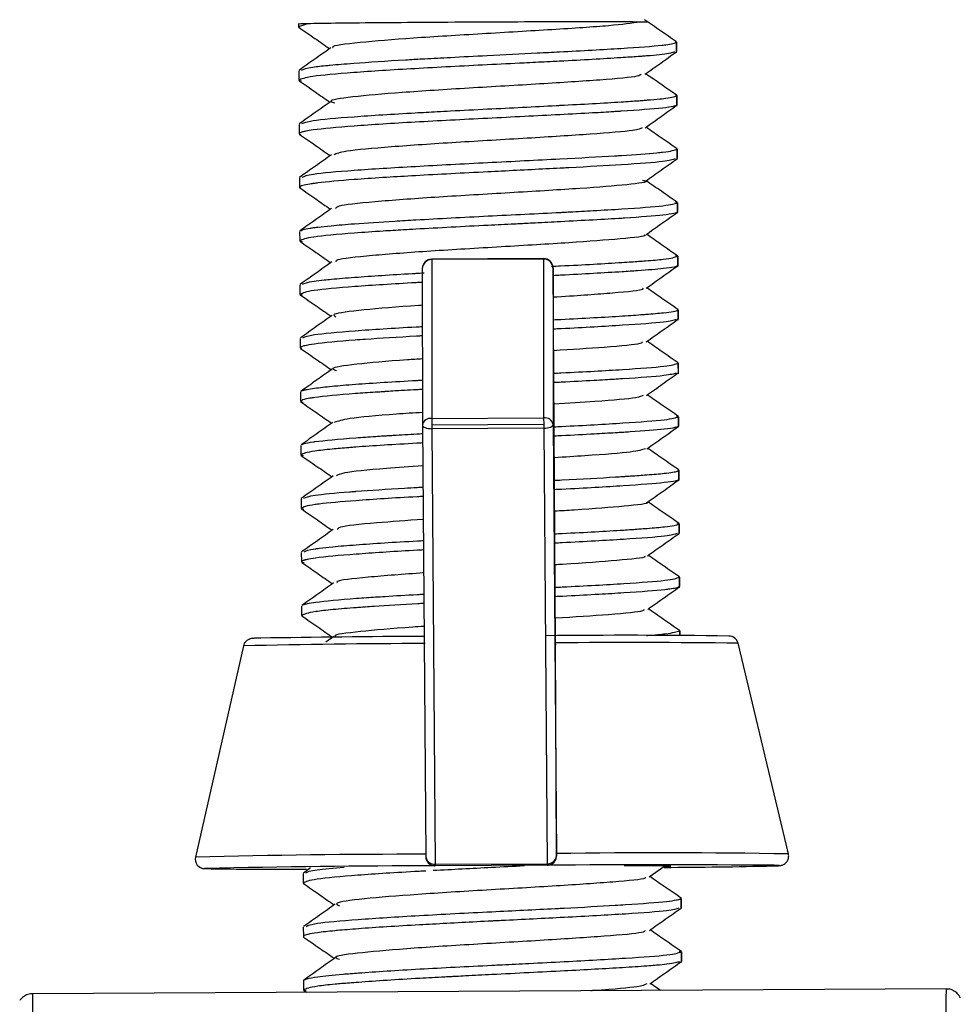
# Model space of a CAD drawing. Header units: millimetres. Extents: x -320 to 36, y 11 to 324.
# Tile 21 of 27: x -233 to -203, y 289 to 320. Entities that reach past the tile are written whole.
import ezdxf

# ---------------------------------------------------------------- set-up
doc = ezdxf.new("R2010")
doc.units = ezdxf.units.MM

msp = doc.modelspace()

# ---------------------------------------------------------------- linework, layer by layer
at = {"color": 7, "linetype": 'Continuous', "lineweight": 25}
for p, q in [((-224.207, 319.768), (-224.207, 319.659)), ((-223.924, 319.763), (-224.207, 319.665)), ((-213.137, 319.808), (-213.352, 319.815)), ((-212.204, 319.178), (-212.254, 319.192)), ((-212.202, 318.843), (-212.204, 319.179)), ((-212.204, 319.178), (-212.203, 318.879)), ((-224.2, 318.266), (-224.198, 317.963)), ((-224.198, 317.966), (-224.12, 317.946)), ((-212.195, 317.479), (-212.207, 317.493)), ((-212.193, 317.144), (-212.195, 317.48)), ((-212.195, 317.479), (-212.194, 317.18)), ((-224.191, 316.566), (-224.189, 316.264)), ((-224.189, 316.267), (-224.147, 316.246)), ((-212.186, 315.778), (-212.21, 315.793)), ((-212.184, 315.445), (-212.186, 315.779)), ((-212.186, 315.778), (-212.185, 315.481)), ((-224.182, 314.865), (-224.18, 314.564)), ((-224.18, 314.567), (-224.134, 314.544)), ((-212.177, 314.078), (-212.247, 314.092)), ((-212.175, 313.744), (-212.177, 314.078)), ((-212.177, 314.078), (-212.176, 313.78)), ((-224.173, 313.165), (-224.171, 312.863)), ((-224.171, 312.866), (-224.093, 312.846)), ((-216.429, 312.302), (-219.979, 312.283)), ((-216.429, 312.287), (-219.979, 312.268)), ((-219.979, 312.268), (-219.975, 307.224)), ((-216.429, 312.287), (-216.425, 307.243)), ((-212.168, 312.378), (-212.236, 312.392)), ((-212.166, 312.043), (-212.168, 312.379)), ((-212.168, 312.378), (-212.167, 312.079)), ((-220.277, 311.981), (-220.273, 307.012)), ((-216.127, 312.003), (-216.123, 307.034)), ((-216.05, 300.028), (-216.127, 312.003)), ((-224.164, 311.466), (-224.162, 311.163)), ((-224.162, 311.166), (-224.084, 311.146)), ((-212.157, 310.344), (-212.159, 310.68)), ((-212.159, 310.679), (-212.158, 310.38)), ((-224.155, 309.766), (-224.153, 309.464)), ((-224.153, 309.467), (-224.109, 309.445)), ((-212.15, 308.978), (-212.172, 308.993)), ((-212.148, 308.645), (-212.15, 308.979)), ((-212.15, 308.978), (-212.149, 308.681)), ((-224.146, 308.065), (-224.144, 307.765)), ((-224.144, 307.767), (-224.061, 307.746)), ((-219.975, 307.224), (-216.425, 307.243)), ((-219.975, 307.224), (-219.974, 307.015)), ((-216.425, 307.243), (-216.424, 307.034)), ((-212.141, 307.278), (-212.212, 307.292)), ((-212.14, 306.945), (-212.141, 307.278)), ((-212.141, 307.278), (-212.14, 306.98)), ((-220.273, 307.012), (-220.168, 293.314)), ((-216.424, 307.034), (-219.974, 307.015)), ((-219.974, 307.015), (-219.973, 306.898)), ((-216.423, 306.916), (-219.973, 306.898)), ((-219.973, 306.898), (-219.867, 293.061)), ((-216.424, 307.034), (-216.423, 306.916)), ((-216.423, 306.916), (-216.318, 293.079)), ((-216.123, 307.034), (-216.018, 293.336)), ((-224.137, 306.365), (-224.135, 306.064)), ((-224.135, 306.066), (-224.06, 306.047)), ((-212.132, 305.578), (-212.166, 305.592)), ((-212.131, 305.244), (-212.132, 305.579)), ((-212.132, 305.578), (-212.131, 305.279)), ((-224.128, 304.666), (-224.126, 304.363)), ((-224.126, 304.366), (-224.042, 304.345)), ((-212.123, 303.879), (-212.191, 303.893)), ((-212.122, 303.544), (-212.123, 303.88)), ((-212.123, 303.879), (-212.122, 303.58)), ((-224.119, 302.967), (-224.117, 302.665)), ((-224.117, 302.667), (-224.029, 302.645)), ((-212.114, 302.179), (-212.149, 302.193)), ((-212.113, 301.845), (-212.114, 302.18)), ((-212.114, 302.179), (-212.113, 301.881)), ((-224.11, 301.266), (-224.108, 300.965)), ((-223.084, 300.298), (-223.336, 300.119)), ((-212.105, 300.33), (-212.105, 300.479)), ((-212.105, 300.478), (-212.105, 300.33)), ((-225.957, 299.999), (-227.482, 293.291)), ((-216.05, 300.051), (-216.049, 300.025)), ((-216.049, 300.025), (-216.05, 300.028)), ((-216.018, 293.402), (-216.049, 300.025)), ((-208.654, 293.391), (-210.249, 300.082)), ((-220.136, 293.18), (-220.135, 293.179)), ((-219.867, 293.061), (-216.318, 293.079)), ((-216.018, 293.336), (-216.018, 293.334)), ((-227.175, 292.927), (-227.188, 292.925)), ((-224.065, 292.765), (-224.063, 292.464)), ((-223.828, 292.945), (-224.055, 292.783)), ((-216.317, 293.034), (-219.867, 293.015)), ((-219.867, 293.015), (-219.865, 293.013)), ((-216.316, 293.031), (-216.317, 293.034)), ((-213.052, 293.015), (-213.866, 293.016)), ((-213.078, 292.658), (-212.58, 293.011)), ((-224.063, 292.467), (-224.034, 292.444)), ((-212.06, 291.978), (-212.094, 291.992)), ((-212.059, 291.644), (-212.06, 291.979)), ((-212.06, 291.978), (-212.059, 291.68)), ((-224.056, 291.066), (-224.054, 290.764)), ((-212.051, 290.28), (-212.119, 290.293)), ((-212.05, 289.944), (-212.051, 290.28)), ((-212.051, 290.28), (-212.05, 289.98)), ((-224.047, 289.367), (-224.045, 289.065)), ((-203.649, 289.105), (-232.649, 288.951)), ((-224.045, 289.067), (-223.967, 289.047)), ((-224.038, 289.052), (-223.958, 288.997)), ((-212.719, 289.056), (-213.035, 289.276))]:
    msp.add_line(p, q, dxfattribs=at)
at = {"color": 7, "linetype": 'Continuous', "lineweight": 25, "flags": 128}
for points in [[(-219.979, 312.283), (-219.979, 312.279), (-219.979, 312.268)], [(-216.429, 312.302), (-216.429, 312.298), (-216.429, 312.287)], [(-220.273, 307.012), (-220.267, 306.99), (-220.25, 306.968), (-220.222, 306.948), (-220.185, 306.931), (-220.14, 306.916), (-220.088, 306.906), (-220.032, 306.9), (-219.973, 306.898)], [(-216.423, 306.916), (-216.365, 306.919), (-216.308, 306.926), (-216.256, 306.937), (-216.211, 306.952), (-216.174, 306.969), (-216.146, 306.99), (-216.129, 307.011), (-216.123, 307.034)], [(-209.129, 293.01), (-209.114, 293.011), (-208.944, 293.021), (-209.104, 293.03)]]:
    msp.add_lwpolyline(points, dxfattribs=at)
at = {"color": 7, "linetype": 'Continuous', "lineweight": 25}
for centre, radius, start, end in [((-223.942, 316.736), 3.027, 89.6576, 95.0309), ((-219.977, 311.983), 0.3, 90.3038, 179.8136), ((-219.984, 311.976), 0.293, 88.9305, 178.9297), ((-216.427, 312.002), 0.3, 0.4148, 90.3038), ((-216.421, 311.994), 0.293, 1.793, 91.6574), ((-220.012, 306.96), 0.267, 82.0347, 168.6728), ((-216.385, 306.977), 0.268, 12.2416, 98.4766), ((-218.203, -121.999), 422.305, 90.27627, 90.97966), ((-213.845, 59.128), 241.207, 89.21546, 90.59489), ((-210.541, 300.013), 0.3, 13.4125, 90.3042), ((-220.175, 68.538), 231.533, 90.00406, 91.43101), ((-213.597, 62.467), 237.639, 89.19279, 90.59309), ((-212.7, 57.912), 235.513, 89.01562, 90.80735), ((-227.189, 293.225), 0.3, 167.1936, 270.3043), ((-220.158, -7.164), 300.544, 90.00187, 91.3963), ((-219.89, 293.339), 0.28, 185.2778, 274.6352), ((-219.868, 293.315), 0.3, 180.5551, 206.7976), ((-219.868, 293.315), 0.3, 206.7979, 270.3041), ((-216.298, 293.359), 0.281, 266.0201, 355.1179), ((-214.458, 293.084), 1.86, 180.1447, 181.5471), ((-216.318, 293.334), 0.3, 270.3036, 0.3024), ((-224.767, 416.33), 123.429, 268.87615, 270.37815), ((-219.58, -45.192), 338.205, 90.04844, 91.28693), ((-218.007, 293.065), 1.86, 180.1447, 181.5471), ((-212.825, -192.056), 485.1, 89.56055, 90.41226), ((-214.167, 529.711), 236.755, 270.38033, 271.21922), ((326.44, 283.167), 530.123, 179.35824, 180.48441), ((297.475, 283.013), 530.157, 179.35829, 180.48438)]:
    msp.add_arc(centre, radius, start, end, dxfattribs=at)
for points, knots in [([(-224.207, 319.665), (-224.206, 319.663), (-224.205, 319.658), (-224.202, 319.651), (-224.189, 319.645), (-224.183, 319.643)], [0, 0, 0, 0, 0.265474, 0.711169, 1, 1, 1, 1]), ([(-213.352, 319.815), (-213.511, 319.817), (-213.828, 319.822), (-215.024, 319.823), (-216.57, 319.82), (-218.345, 319.813), (-220.144, 319.802), (-221.774, 319.79), (-223.132, 319.776), (-223.66, 319.767), (-223.924, 319.763)], [0, 0, 0, 0, 0.125262, 0.25021, 0.375265, 0.500215, 0.625265, 0.750186, 0.875186, 1, 1, 1, 1]), ([(-213.352, 319.815), (-213.63, 319.777), (-214.187, 319.699), (-216.107, 319.574), (-218.375, 319.441), (-220.653, 319.303), (-222.339, 319.162), (-223.196, 319.059), (-223.117, 319.006), (-223.104, 318.997)], [0, 0, 0, 0, 0.161511, 0.323008, 0.484459, 0.645938, 0.807451, 0.96894, 1, 1, 1, 1]), ([(-212.206, 319.187), (-212.376, 319.304), (-212.714, 319.539), (-213.052, 319.773), (-213.221, 319.891)], [0, 0, 0, 0, 0.500081, 1, 1, 1, 1]), ([(-224.197, 319.649), (-224.028, 319.531), (-223.702, 319.306), (-223.377, 319.08), (-223.221, 318.971)], [0, 0, 0, 0, 0.519464, 1, 1, 1, 1]), ([(-224.114, 318.288), (-224.044, 318.32), (-223.935, 318.37), (-223.438, 318.425), (-223.013, 318.466), (-222.307, 318.523), (-221.338, 318.586), (-220.626, 318.628), (-220.514, 318.634), (-220.47, 318.637), (-220.365, 318.642), (-220.008, 318.662), (-219.284, 318.7), (-218.077, 318.761), (-216.896, 318.822), (-215.781, 318.877), (-214.861, 318.925), (-213.643, 319), (-212.964, 319.048), (-212.661, 319.082), (-212.649, 319.083), (-212.61, 319.088), (-212.476, 319.104), (-212.266, 319.136), (-212.227, 319.163), (-212.204, 319.178)], [0, 0, 0, 0, 0.10335, 0.159744, 0.167378, 0.231528, 0.341494, 0.357549, 0.359362, 0.361462, 0.365262, 0.377961, 0.423719, 0.487643, 0.575247, 0.615892, 0.679944, 0.744203, 0.871789, 0.87241, 0.873483, 0.876982, 0.889391, 0.935824, 1, 1, 1, 1]), ([(-212.266, 318.866), (-212.343, 318.839), (-212.452, 318.802), (-212.947, 318.755), (-213.154, 318.738), (-213.222, 318.733), (-213.249, 318.731), (-213.313, 318.726), (-213.537, 318.709), (-214.285, 318.661), (-215.32, 318.601), (-216.42, 318.545), (-217.182, 318.508), (-218.604, 318.438), (-220.575, 318.335), (-222.553, 318.21), (-223.935, 318.088), (-224.11, 318.007), (-224.198, 317.966)], [0, 0, 0, 0, 0.109457, 0.155457, 0.171451, 0.173253, 0.175368, 0.179162, 0.191785, 0.237143, 0.364105, 0.387591, 0.428177, 0.491823, 0.618969, 0.746059, 0.873051, 1, 1, 1, 1]), ([(-223.185, 318.996), (-223.353, 318.877), (-223.689, 318.639), (-224.024, 318.401), (-224.192, 318.282)], [0, 0, 0, 0, 0.4999208, 1, 1, 1, 1]), ([(-213.211, 318.158), (-213.043, 318.277), (-212.707, 318.515), (-212.372, 318.753), (-212.204, 318.872)], [0, 0, 0, 0, 0.499932, 1, 1, 1, 1]), ([(-213.337, 318.157), (-213.349, 318.136), (-213.383, 318.078), (-214.551, 317.976), (-216.487, 317.85), (-218.813, 317.716), (-221.018, 317.576), (-222.587, 317.436), (-223.313, 317.325), (-223.113, 317.265), (-223.06, 317.249)], [0, 0, 0, 0, 0.082062, 0.226285, 0.37055, 0.514825, 0.65906, 0.803286, 0.947556, 1, 1, 1, 1]), ([(-212.196, 317.487), (-212.366, 317.604), (-212.696, 317.834), (-213.026, 318.063), (-213.187, 318.175)], [0, 0, 0, 0, 0.512038, 1, 1, 1, 1]), ([(-224.191, 317.952), (-224.022, 317.834), (-223.696, 317.608), (-223.369, 317.381), (-223.212, 317.272)], [0, 0, 0, 0, 0.517868, 1, 1, 1, 1]), ([(-224.102, 316.589), (-224.026, 316.62), (-223.856, 316.692), (-222.54, 316.811), (-221.015, 316.905), (-219.904, 316.967), (-219.141, 317.008), (-217.862, 317.07), (-216.674, 317.132), (-215.226, 317.206), (-214.274, 317.257), (-213.51, 317.31), (-213.281, 317.327), (-213.212, 317.333), (-213.186, 317.335), (-213.125, 317.34), (-212.926, 317.356), (-212.4, 317.402), (-212.282, 317.447), (-212.195, 317.479)], [0, 0, 0, 0, 0.102703, 0.230696, 0.358785, 0.399002, 0.423003, 0.487467, 0.608638, 0.615499, 0.743377, 0.789734, 0.805978, 0.80786, 0.809926, 0.813695, 0.826339, 0.872023, 1, 1, 1, 1]), ([(-212.224, 317.168), (-212.243, 317.157), (-212.288, 317.13), (-212.744, 317.066), (-213.412, 317.017), (-213.973, 316.981), (-213.996, 316.98), (-214.07, 316.975), (-214.349, 316.957), (-214.947, 316.922), (-216.24, 316.854), (-218.209, 316.756), (-220.561, 316.637), (-222.553, 316.51), (-223.582, 316.416), (-223.958, 316.353), (-224.142, 316.313), (-224.169, 316.286), (-224.189, 316.267)], [0, 0, 0, 0, 0.047655, 0.111287, 0.238137, 0.238743, 0.239798, 0.243255, 0.255559, 0.301691, 0.36555, 0.49223, 0.618905, 0.745626, 0.872448, 0.912427, 0.936204, 1, 1, 1, 1]), ([(-223.176, 317.297), (-223.344, 317.178), (-223.679, 316.94), (-224.015, 316.702), (-224.183, 316.583)], [0, 0, 0, 0, 0.499931, 1, 1, 1, 1]), ([(-213.202, 316.458), (-213.034, 316.578), (-212.699, 316.816), (-212.363, 317.054), (-212.195, 317.173)], [0, 0, 0, 0, 0.499916, 1, 1, 1, 1]), ([(-224.179, 316.25), (-224.01, 316.133), (-223.684, 315.907), (-223.359, 315.681), (-223.202, 315.572)], [0, 0, 0, 0, 0.518936, 1, 1, 1, 1]), ([(-213.292, 316.459), (-213.35, 316.43), (-213.484, 316.364), (-214.858, 316.253), (-216.902, 316.125), (-219.247, 315.99), (-221.341, 315.85), (-222.805, 315.718), (-223.002, 315.634), (-223.091, 315.597)], [0, 0, 0, 0, 0.116242, 0.268158, 0.420029, 0.571922, 0.723849, 0.875759, 1, 1, 1, 1]), ([(-212.189, 315.788), (-212.358, 315.905), (-212.688, 316.134), (-213.018, 316.363), (-213.179, 316.475)], [0, 0, 0, 0, 0.512318, 1, 1, 1, 1]), ([(-223.165, 315.598), (-223.333, 315.478), (-223.669, 315.24), (-224.004, 315.002), (-224.172, 314.883)], [0, 0, 0, 0, 0.500176, 1, 1, 1, 1]), ([(-224.092, 314.888), (-224.017, 314.921), (-223.847, 314.993), (-222.53, 315.111), (-220.56, 315.232), (-218.201, 315.356), (-215.947, 315.466), (-214.619, 315.539), (-214.052, 315.573), (-213.98, 315.577), (-213.961, 315.579), (-213.505, 315.607), (-213.036, 315.644), (-212.372, 315.71), (-212.271, 315.747), (-212.186, 315.778)], [0, 0, 0, 0, 0.102813, 0.23088, 0.358886, 0.486884, 0.614927, 0.726753, 0.738946, 0.742121, 0.743224, 0.743348, 0.847821, 0.87192, 1, 1, 1, 1]), ([(-212.253, 315.466), (-212.335, 315.439), (-212.514, 315.379), (-213.798, 315.287), (-215.068, 315.215), (-215.775, 315.179), (-215.868, 315.174), (-215.893, 315.173), (-216.489, 315.143), (-217.271, 315.102), (-218.833, 315.024), (-220.121, 314.959), (-221.162, 314.896), (-221.818, 314.855), (-222.68, 314.798), (-223.366, 314.735), (-223.684, 314.693), (-223.731, 314.687), (-223.748, 314.684), (-223.79, 314.678), (-223.921, 314.659), (-224.125, 314.621), (-224.16, 314.587), (-224.18, 314.567)], [0, 0, 0, 0, 0.108216, 0.235247, 0.346063, 0.358184, 0.36137, 0.362503, 0.362641, 0.466293, 0.490224, 0.617331, 0.673387, 0.681016, 0.745003, 0.854369, 0.870446, 0.872298, 0.874326, 0.878063, 0.890664, 0.936344, 1, 1, 1, 1]), ([(-213.196, 314.757), (-213.028, 314.876), (-212.692, 315.114), (-212.357, 315.352), (-212.189, 315.471)], [0, 0, 0, 0, 0.49992, 1, 1, 1, 1]), ([(-213.287, 314.79), (-213.246, 314.782), (-213.038, 314.737), (-213.683, 314.651), (-215.161, 314.53), (-217.333, 314.4), (-219.665, 314.264), (-221.66, 314.124), (-222.923, 314), (-223.007, 313.926), (-223.039, 313.897)], [0, 0, 0, 0, 0.034964, 0.180467, 0.326011, 0.471568, 0.617088, 0.762594, 0.908143, 1, 1, 1, 1]), ([(-212.181, 314.088), (-212.35, 314.205), (-212.68, 314.434), (-213.01, 314.663), (-213.171, 314.775)], [0, 0, 0, 0, 0.512416, 1, 1, 1, 1]), ([(-224.169, 314.549), (-224, 314.431), (-223.675, 314.206), (-223.349, 313.98), (-223.193, 313.871)], [0, 0, 0, 0, 0.5195102, 1, 1, 1, 1]), ([(-224.13, 313.187), (-224.115, 313.2), (-224.084, 313.226), (-223.905, 313.26), (-223.769, 313.28), (-223.723, 313.287), (-223.705, 313.289), (-223.66, 313.295), (-223.503, 313.315), (-223.132, 313.353), (-222.365, 313.416), (-221.42, 313.481), (-220.363, 313.541), (-219.369, 313.594), (-217.805, 313.677), (-216.611, 313.732), (-215.88, 313.77), (-215.85, 313.772), (-215.755, 313.777), (-215.408, 313.796), (-214.75, 313.832), (-213.621, 313.897), (-212.452, 313.985), (-212.269, 314.047), (-212.177, 314.078)], [0, 0, 0, 0, 0.039551, 0.085879, 0.101969, 0.103774, 0.105859, 0.109646, 0.12233, 0.168099, 0.232072, 0.31973, 0.36029, 0.424551, 0.488708, 0.616457, 0.61707, 0.618134, 0.62162, 0.634015, 0.680468, 0.744785, 0.872389, 1, 1, 1, 1]), ([(-212.197, 313.766), (-212.203, 313.761), (-212.215, 313.749), (-212.332, 313.722), (-212.7, 313.672), (-213.367, 313.617), (-214.461, 313.548), (-215.413, 313.497), (-216.518, 313.44), (-216.901, 313.42), (-217.022, 313.414), (-217.068, 313.412), (-217.18, 313.406), (-217.553, 313.388), (-218.688, 313.333), (-219.906, 313.267), (-220.972, 313.207), (-221.652, 313.167), (-222.749, 313.092), (-223.909, 312.987), (-224.084, 312.906), (-224.171, 312.866)], [0, 0, 0, 0, 0.021588, 0.045392, 0.109366, 0.229688, 0.23647, 0.363408, 0.40951, 0.425562, 0.42738, 0.429482, 0.43326, 0.445845, 0.491094, 0.618103, 0.641589, 0.682114, 0.745913, 0.873009, 1, 1, 1, 1]), ([(-223.157, 313.897), (-223.324, 313.778), (-223.66, 313.54), (-223.995, 313.302), (-224.163, 313.182)], [0, 0, 0, 0, 0.499921, 1, 1, 1, 1]), ([(-213.185, 313.057), (-213.017, 313.176), (-212.682, 313.414), (-212.346, 313.653), (-212.178, 313.772)], [0, 0, 0, 0, 0.499936, 1, 1, 1, 1]), ([(-224.165, 312.852), (-223.996, 312.734), (-223.669, 312.508), (-223.343, 312.281), (-223.185, 312.171)], [0, 0, 0, 0, 0.517219, 1, 1, 1, 1]), ([(-213.239, 313.057), (-213.228, 313.052), (-213.125, 313.011), (-213.913, 312.929), (-215.52, 312.806), (-217.762, 312.675), (-220.077, 312.538), (-221.952, 312.398), (-223.025, 312.283), (-223.023, 312.217), (-223.022, 312.197)], [0, 0, 0, 0, 0.0181907, 0.1705554, 0.322874, 0.4752098, 0.6275829, 0.7799419, 0.9322579, 1, 1, 1, 1]), ([(-212.171, 312.387), (-212.34, 312.504), (-212.67, 312.733), (-213, 312.962), (-213.161, 313.074)], [0, 0, 0, 0, 0.512321, 1, 1, 1, 1]), ([(-223.149, 312.197), (-223.317, 312.078), (-223.652, 311.839), (-223.988, 311.601), (-224.156, 311.482)], [0, 0, 0, 0, 0.49992, 1, 1, 1, 1]), ([(-216.171, 312.056), (-216.076, 312.061), (-215.237, 312.102), (-214.369, 312.152), (-213.566, 312.204), (-213.09, 312.238), (-212.39, 312.298), (-212.257, 312.346), (-212.168, 312.378)], [0, 0, 0, 0, 0.040824, 0.359755, 0.418729, 0.520674, 0.680615, 1, 1, 1, 1]), ([(-224.078, 311.488), (-224.009, 311.52), (-223.913, 311.565), (-223.447, 311.62), (-223.039, 311.661), (-222.227, 311.726), (-221.224, 311.792), (-220.435, 311.837), (-220.307, 311.843), (-220.22, 311.848)], [0, 0, 0, 0, 0.276837, 0.38444, 0.448657, 0.620412, 0.943859, 0.962181, 1, 1, 1, 1]), ([(-212.167, 312.079), (-212.167, 312.079), (-212.167, 312.077), (-212.169, 312.073), (-212.184, 312.058), (-212.281, 312.029), (-212.635, 311.979), (-213.238, 311.926), (-214.018, 311.876), (-214.833, 311.829), (-215.577, 311.786), (-216.045, 311.763), (-216.126, 311.759)], [0, 0, 0, 0, 0.005138, 0.014584, 0.0464, 0.161645, 0.322196, 0.542171, 0.64428, 0.805328, 0.966677, 1, 1, 1, 1]), ([(-213.173, 311.359), (-213.005, 311.478), (-212.669, 311.717), (-212.334, 311.955), (-212.166, 312.074)], [0, 0, 0, 0, 0.499922, 1, 1, 1, 1]), ([(-220.278, 311.546), (-220.344, 311.542), (-221.159, 311.498), (-222.509, 311.41), (-223.9, 311.289), (-224.075, 311.207), (-224.162, 311.166)], [0, 0, 0, 0, 0.028783, 0.352374, 0.676067, 1, 1, 1, 1]), ([(-213.288, 311.359), (-213.271, 311.347), (-213.205, 311.298), (-214.165, 311.206), (-215.298, 311.122), (-216.078, 311.076), (-216.121, 311.073)], [0, 0, 0, 0, 0.137435, 0.55648, 0.97557, 1, 1, 1, 1]), ([(-212.16, 310.687), (-212.329, 310.804), (-212.66, 311.034), (-212.99, 311.263), (-213.151, 311.375)], [0, 0, 0, 0, 0.511975, 1, 1, 1, 1]), ([(-224.155, 311.152), (-223.986, 311.034), (-223.66, 310.808), (-223.333, 310.581), (-223.176, 310.472)], [0, 0, 0, 0, 0.517965, 1, 1, 1, 1]), ([(-220.278, 310.818), (-220.314, 310.816), (-221.083, 310.768), (-222.214, 310.671), (-223.196, 310.549), (-223.068, 310.476), (-223.019, 310.448)], [0, 0, 0, 0, 0.018077, 0.393181, 0.768307, 1, 1, 1, 1]), ([(-216.116, 310.359), (-216.036, 310.363), (-215.222, 310.405), (-214.187, 310.459), (-213.428, 310.514), (-212.983, 310.548), (-212.452, 310.593), (-212.186, 310.642), (-212.16, 310.674), (-212.159, 310.679), (-212.159, 310.679)], [0, 0, 0, 0, 0.034806, 0.355989, 0.497628, 0.516831, 0.678515, 0.954921, 0.995438, 1, 1, 1, 1]), ([(-212.159, 310.679), (-212.159, 310.68), (-212.159, 310.681), (-212.161, 310.686), (-212.159, 310.69), (-212.169, 310.693), (-212.169, 310.693)], [0, 0, 0, 0, 0.109456, 0.308752, 0.976826, 1, 1, 1, 1]), ([(-223.141, 310.497), (-223.308, 310.378), (-223.644, 310.14), (-223.98, 309.902), (-224.147, 309.783)], [0, 0, 0, 0, 0.49993, 1, 1, 1, 1]), ([(-212.221, 310.367), (-212.303, 310.339), (-212.48, 310.28), (-213.845, 310.184), (-215.183, 310.106), (-216.033, 310.064), (-216.114, 310.06)], [0, 0, 0, 0, 0.290931, 0.62773, 0.964595, 1, 1, 1, 1]), ([(-213.167, 309.658), (-212.999, 309.777), (-212.664, 310.015), (-212.328, 310.253), (-212.16, 310.373)], [0, 0, 0, 0, 0.499913, 1, 1, 1, 1]), ([(-224.067, 309.789), (-223.992, 309.821), (-223.825, 309.892), (-222.49, 310.011), (-221.17, 310.097), (-220.343, 310.14), (-220.278, 310.144)], [0, 0, 0, 0, 0.279028, 0.62498, 0.970928, 1, 1, 1, 1]), ([(-220.278, 309.846), (-220.316, 309.844), (-220.372, 309.841), (-220.434, 309.838), (-220.459, 309.836), (-221.053, 309.803), (-221.735, 309.76), (-222.876, 309.678), (-223.603, 309.612), (-223.952, 309.548), (-224.113, 309.508), (-224.134, 309.486), (-224.153, 309.467)], [0, 0, 0, 0, 0.016804, 0.024866, 0.027688, 0.028014, 0.291358, 0.352276, 0.675362, 0.818196, 0.837626, 1, 1, 1, 1]), ([(-213.295, 309.657), (-213.297, 309.639), (-213.306, 309.583), (-214.32, 309.49), (-215.544, 309.411), (-216.109, 309.375)], [0, 0, 0, 0, 0.21362, 0.636888, 1, 1, 1, 1]), ([(-212.153, 308.988), (-212.322, 309.105), (-212.652, 309.334), (-212.982, 309.563), (-213.143, 309.675)], [0, 0, 0, 0, 0.51221, 1, 1, 1, 1]), ([(-224.142, 309.45), (-223.973, 309.332), (-223.648, 309.106), (-223.322, 308.881), (-223.166, 308.772)], [0, 0, 0, 0, 0.51963, 1, 1, 1, 1]), ([(-220.277, 309.116), (-220.437, 309.105), (-221.323, 309.049), (-222.449, 308.945), (-223.252, 308.831), (-223.062, 308.766), (-223.003, 308.747)], [0, 0, 0, 0, 0.082758, 0.457974, 0.833245, 1, 1, 1, 1]), ([(-223.13, 308.798), (-223.298, 308.679), (-223.633, 308.44), (-223.969, 308.202), (-224.136, 308.083)], [0, 0, 0, 0, 0.499928, 1, 1, 1, 1]), ([(-216.104, 308.659), (-216.024, 308.663), (-215.175, 308.706), (-213.834, 308.779), (-212.423, 308.885), (-212.241, 308.947), (-212.15, 308.978)], [0, 0, 0, 0, 0.033506, 0.35559, 0.67771, 1, 1, 1, 1]), ([(-224.102, 308.089), (-224.088, 308.101), (-224.066, 308.121), (-223.914, 308.153), (-223.665, 308.193), (-223.176, 308.247), (-222.184, 308.333), (-221.175, 308.392), (-220.444, 308.434), (-220.415, 308.435), (-220.359, 308.439), (-220.307, 308.442), (-220.275, 308.443)], [0, 0, 0, 0, 0.105694, 0.169115, 0.278808, 0.452721, 0.625707, 0.971238, 0.972865, 0.97572, 0.985115, 1, 1, 1, 1]), ([(-212.218, 308.666), (-212.299, 308.639), (-212.477, 308.579), (-213.51, 308.507), (-214.386, 308.452), (-215.027, 308.416), (-215.557, 308.389), (-216.024, 308.365), (-216.102, 308.361)], [0, 0, 0, 0, 0.2878376, 0.6258537, 0.7319489, 0.7952383, 0.9654153, 1, 1, 1, 1]), ([(-213.16, 307.957), (-212.992, 308.076), (-212.657, 308.314), (-212.321, 308.552), (-212.153, 308.671)], [0, 0, 0, 0, 0.499927, 1, 1, 1, 1]), ([(-220.275, 308.145), (-220.336, 308.142), (-220.676, 308.124), (-221.058, 308.1), (-221.393, 308.079), (-221.495, 308.073), (-221.534, 308.07), (-221.627, 308.064), (-221.933, 308.045), (-222.79, 307.987), (-223.479, 307.92), (-223.884, 307.859), (-224.09, 307.82), (-224.124, 307.787), (-224.144, 307.767)], [0, 0, 0, 0, 0.0254534, 0.1430508, 0.1839675, 0.1885885, 0.1939332, 0.203547, 0.2355801, 0.3507868, 0.6745142, 0.7342252, 0.8371299, 1, 1, 1, 1]), ([(-213.269, 307.957), (-213.31, 307.931), (-213.413, 307.868), (-214.507, 307.775), (-215.646, 307.704), (-216.098, 307.676)], [0, 0, 0, 0, 0.292592, 0.719187, 1, 1, 1, 1]), ([(-212.145, 307.288), (-212.314, 307.405), (-212.644, 307.634), (-212.974, 307.863), (-213.135, 307.975)], [0, 0, 0, 0, 0.5124179, 1, 1, 1, 1]), ([(-224.135, 307.751), (-223.966, 307.633), (-223.64, 307.407), (-223.314, 307.181), (-223.157, 307.072)], [0, 0, 0, 0, 0.518076, 1, 1, 1, 1]), ([(-220.274, 307.414), (-220.555, 307.396), (-221.546, 307.331), (-222.708, 307.223), (-222.955, 307.137), (-223.071, 307.097)], [0, 0, 0, 0, 0.173688, 0.6122, 1, 1, 1, 1]), ([(-216.093, 306.958), (-216.015, 306.962), (-215.187, 307.004), (-213.819, 307.081), (-212.416, 307.185), (-212.233, 307.247), (-212.141, 307.278)], [0, 0, 0, 0, 0.0332747, 0.3554684, 0.6778702, 1, 1, 1, 1]), ([(-223.12, 307.097), (-223.288, 306.978), (-223.624, 306.74), (-223.959, 306.502), (-224.127, 306.383)], [0, 0, 0, 0, 0.499921, 1, 1, 1, 1]), ([(-212.159, 306.969), (-212.166, 306.962), (-212.177, 306.951), (-212.225, 306.939), (-212.321, 306.918), (-212.648, 306.874), (-213.284, 306.822), (-213.821, 306.786), (-213.907, 306.781), (-213.941, 306.779), (-214.022, 306.774), (-214.302, 306.757), (-214.901, 306.723), (-215.553, 306.688), (-216.012, 306.665), (-216.091, 306.661)], [0, 0, 0, 0, 0.0723016, 0.1070297, 0.1271334, 0.2947139, 0.5825197, 0.6246402, 0.6294724, 0.6349219, 0.6448339, 0.6780437, 0.7979205, 0.9654899, 1, 1, 1, 1]), ([(-213.146, 306.259), (-212.979, 306.379), (-212.643, 306.617), (-212.308, 306.855), (-212.14, 306.974)], [0, 0, 0, 0, 0.499934, 1, 1, 1, 1]), ([(-224.094, 306.388), (-224.079, 306.4), (-224.042, 306.43), (-223.847, 306.465), (-223.414, 306.525), (-222.781, 306.583), (-221.905, 306.645), (-221.587, 306.666), (-221.485, 306.673), (-221.446, 306.675), (-221.351, 306.681), (-221.026, 306.701), (-220.667, 306.722), (-220.331, 306.74), (-220.271, 306.743)], [0, 0, 0, 0, 0.1068434, 0.2621801, 0.2806934, 0.6260001, 0.7506406, 0.7941763, 0.7991624, 0.804841, 0.8151139, 0.8494407, 0.9731299, 1, 1, 1, 1]), ([(-220.269, 306.445), (-220.33, 306.441), (-221.139, 306.397), (-221.845, 306.354), (-222.401, 306.312), (-222.423, 306.31), (-222.495, 306.304), (-222.755, 306.284), (-223.214, 306.243), (-223.924, 306.168), (-224.051, 306.107), (-224.135, 306.066)], [0, 0, 0, 0, 0.02631, 0.350304, 0.351759, 0.35438, 0.363116, 0.394568, 0.513299, 0.67597, 1, 1, 1, 1]), ([(-213.191, 306.26), (-213.298, 306.226), (-213.524, 306.155), (-214.713, 306.06), (-215.754, 305.996), (-216.086, 305.976)], [0, 0, 0, 0, 0.3796662, 0.8015988, 1, 1, 1, 1]), ([(-212.135, 305.587), (-212.304, 305.705), (-212.634, 305.934), (-212.964, 306.163), (-213.125, 306.274)], [0, 0, 0, 0, 0.512326, 1, 1, 1, 1]), ([(-224.13, 306.053), (-223.961, 305.935), (-223.634, 305.708), (-223.307, 305.481), (-223.149, 305.371)], [0, 0, 0, 0, 0.516799, 1, 1, 1, 1]), ([(-220.264, 305.714), (-220.664, 305.687), (-221.753, 305.613), (-222.832, 305.506), (-222.956, 305.429), (-223.007, 305.397)], [0, 0, 0, 0, 0.254712, 0.693787, 1, 1, 1, 1]), ([(-223.113, 305.397), (-223.281, 305.278), (-223.616, 305.04), (-223.952, 304.801), (-224.12, 304.682)], [0, 0, 0, 0, 0.499919, 1, 1, 1, 1]), ([(-216.082, 305.259), (-216.004, 305.262), (-215.279, 305.298), (-214.557, 305.339), (-213.985, 305.375), (-213.898, 305.381), (-213.865, 305.383), (-213.786, 305.388), (-213.527, 305.405), (-213.065, 305.437), (-212.493, 305.488), (-212.174, 305.539), (-212.142, 305.569), (-212.132, 305.578)], [0, 0, 0, 0, 0.033536, 0.309966, 0.350633, 0.355266, 0.360473, 0.369948, 0.401704, 0.516352, 0.677821, 0.897864, 1, 1, 1, 1]), ([(-213.138, 304.559), (-212.97, 304.678), (-212.634, 304.916), (-212.298, 305.154), (-212.131, 305.274)], [0, 0, 0, 0, 0.499917, 1, 1, 1, 1]), ([(-224.042, 304.688), (-223.968, 304.721), (-223.814, 304.788), (-223.006, 304.862), (-222.48, 304.902), (-222.409, 304.907), (-222.39, 304.909), (-221.937, 304.942), (-221.276, 304.986), (-220.528, 305.03), (-220.321, 305.041), (-220.26, 305.044)], [0, 0, 0, 0, 0.279712, 0.581032, 0.613922, 0.622509, 0.625511, 0.625857, 0.907719, 0.972422, 1, 1, 1, 1]), ([(-212.142, 305.268), (-212.144, 305.266), (-212.153, 305.254), (-212.258, 305.228), (-212.666, 305.169), (-213.805, 305.083), (-215.155, 305.006), (-216.002, 304.964), (-216.08, 304.96)], [0, 0, 0, 0, 0.019425, 0.12605, 0.295092, 0.630537, 0.965892, 1, 1, 1, 1]), ([(-220.258, 304.745), (-220.318, 304.741), (-221.146, 304.698), (-222.393, 304.617), (-223.308, 304.535), (-223.624, 304.495), (-223.663, 304.49), (-223.673, 304.489), (-223.676, 304.489), (-223.973, 304.448), (-224.049, 304.407), (-224.126, 304.366)], [0, 0, 0, 0, 0.025345, 0.350185, 0.633572, 0.664535, 0.672543, 0.674678, 0.675462, 0.675567, 1, 1, 1, 1]), ([(-224.117, 304.35), (-223.948, 304.233), (-223.622, 304.007), (-223.297, 303.781), (-223.14, 303.672)], [0, 0, 0, 0, 0.519087, 1, 1, 1, 1]), ([(-213.172, 304.558), (-213.164, 304.556), (-213.049, 304.517), (-213.816, 304.436), (-214.928, 304.344), (-215.866, 304.288), (-216.076, 304.275)], [0, 0, 0, 0, 0.029767, 0.453733, 0.877617, 1, 1, 1, 1]), ([(-212.125, 303.887), (-212.294, 304.005), (-212.624, 304.234), (-212.954, 304.463), (-213.115, 304.575)], [0, 0, 0, 0, 0.51209, 1, 1, 1, 1]), ([(-220.253, 304.015), (-220.767, 303.979), (-221.944, 303.896), (-222.94, 303.789), (-222.966, 303.721), (-222.975, 303.698)], [0, 0, 0, 0, 0.340137, 0.778829, 1, 1, 1, 1]), ([(-216.072, 303.559), (-215.994, 303.563), (-215.148, 303.606), (-214.24, 303.655), (-213.455, 303.709), (-212.994, 303.744), (-212.434, 303.792), (-212.146, 303.842), (-212.127, 303.874), (-212.123, 303.879)], [0, 0, 0, 0, 0.032265, 0.353739, 0.455358, 0.515964, 0.677134, 0.941213, 1, 1, 1, 1]), ([(-223.105, 303.697), (-223.272, 303.578), (-223.608, 303.34), (-223.944, 303.102), (-224.111, 302.983)], [0, 0, 0, 0, 0.499928, 1, 1, 1, 1]), ([(-212.191, 303.566), (-212.272, 303.539), (-212.449, 303.48), (-213.812, 303.384), (-215.147, 303.306), (-215.993, 303.264), (-216.07, 303.26)], [0, 0, 0, 0, 0.288307, 0.627344, 0.96638, 1, 1, 1, 1]), ([(-213.133, 302.857), (-212.965, 302.976), (-212.629, 303.214), (-212.294, 303.453), (-212.126, 303.572)], [0, 0, 0, 0, 0.499917, 1, 1, 1, 1]), ([(-224.031, 302.989), (-223.969, 303.021), (-223.907, 303.053), (-223.664, 303.086), (-223.652, 303.088), (-223.611, 303.093), (-223.454, 303.114), (-223.082, 303.155), (-222.147, 303.23), (-221.138, 303.298), (-220.309, 303.341), (-220.248, 303.344)], [0, 0, 0, 0, 0.278847, 0.2804449, 0.2832814, 0.29267, 0.326308, 0.4529312, 0.6268131, 0.9726823, 1, 1, 1, 1]), ([(-220.246, 303.046), (-220.308, 303.043), (-221.079, 303.002), (-221.787, 302.954), (-222.899, 302.872), (-223.531, 302.815), (-223.895, 302.753), (-223.982, 302.732), (-224.006, 302.726), (-224.015, 302.723), (-224.035, 302.718), (-224.095, 302.699), (-224.108, 302.681), (-224.117, 302.667)], [0, 0, 0, 0, 0.026759, 0.333312, 0.350582, 0.674215, 0.791772, 0.832739, 0.837392, 0.84265, 0.852216, 0.884273, 1, 1, 1, 1]), ([(-213.228, 302.856), (-213.212, 302.847), (-213.135, 302.802), (-214.04, 302.714), (-215.167, 302.628), (-215.984, 302.579), (-216.066, 302.574)], [0, 0, 0, 0, 0.102921, 0.527685, 0.952571, 1, 1, 1, 1]), ([(-212.116, 302.188), (-212.285, 302.305), (-212.616, 302.534), (-212.946, 302.764), (-213.107, 302.875)], [0, 0, 0, 0, 0.512116, 1, 1, 1, 1]), ([(-224.106, 302.649), (-223.937, 302.532), (-223.611, 302.307), (-223.286, 302.081), (-223.13, 301.972)], [0, 0, 0, 0, 0.519699, 1, 1, 1, 1]), ([(-220.241, 302.318), (-220.862, 302.272), (-222.113, 302.179), (-223.04, 302.071), (-222.995, 302.013), (-222.984, 301.999)], [0, 0, 0, 0, 0.42881, 0.864834, 1, 1, 1, 1]), ([(-216.061, 301.86), (-215.985, 301.863), (-215.138, 301.906), (-213.798, 301.979), (-212.387, 302.085), (-212.205, 302.148), (-212.114, 302.179)], [0, 0, 0, 0, 0.032, 0.354919, 0.677549, 1, 1, 1, 1]), ([(-223.094, 301.998), (-223.262, 301.879), (-223.597, 301.641), (-223.933, 301.402), (-224.101, 301.283)], [0, 0, 0, 0, 0.499929, 1, 1, 1, 1]), ([(-212.145, 301.868), (-212.163, 301.856), (-212.196, 301.835), (-212.382, 301.806), (-212.79, 301.757), (-213.525, 301.703), (-214.428, 301.647), (-215.077, 301.611), (-215.52, 301.589), (-215.982, 301.565), (-216.059, 301.561)], [0, 0, 0, 0, 0.122544, 0.228802, 0.291998, 0.62805, 0.777241, 0.79748, 0.965899, 1, 1, 1, 1]), ([(-213.122, 301.158), (-212.954, 301.277), (-212.619, 301.516), (-212.284, 301.754), (-212.116, 301.873)], [0, 0, 0, 0, 0.499936, 1, 1, 1, 1]), ([(-224.079, 301.289), (-224.073, 301.295), (-224.064, 301.307), (-224.021, 301.32), (-223.998, 301.326), (-223.989, 301.328), (-223.966, 301.334), (-223.879, 301.353), (-223.522, 301.411), (-222.833, 301.478), (-221.978, 301.539), (-221.349, 301.579), (-220.749, 301.616), (-220.3, 301.64), (-220.236, 301.643)], [0, 0, 0, 0, 0.057083, 0.100477, 0.105355, 0.111077, 0.121388, 0.155773, 0.279503, 0.624619, 0.688332, 0.798379, 0.971568, 1, 1, 1, 1]), ([(-220.234, 301.346), (-220.297, 301.343), (-220.873, 301.312), (-221.599, 301.265), (-222.483, 301.205), (-223.136, 301.151), (-223.897, 301.066), (-224.024, 301.007), (-224.108, 300.967)], [0, 0, 0, 0, 0.027226, 0.248632, 0.352024, 0.514006, 0.676825, 1, 1, 1, 1]), ([(-224.108, 300.967), (-224.108, 300.967), (-224.108, 300.967), (-224.108, 300.965), (-224.106, 300.96), (-224.107, 300.954), (-224.093, 300.949), (-224.09, 300.948)], [0, 0, 0, 0, 0.02724, 0.076319, 0.239994, 0.829375, 1, 1, 1, 1]), ([(-224.101, 300.952), (-223.932, 300.835), (-223.605, 300.608), (-223.279, 300.381), (-223.121, 300.272)], [0, 0, 0, 0, 0.517315, 1, 1, 1, 1]), ([(-213.248, 301.158), (-213.242, 301.141), (-213.224, 301.088), (-214.212, 300.995), (-215.458, 300.914), (-216.055, 300.875)], [0, 0, 0, 0, 0.187867, 0.610674, 1, 1, 1, 1]), ([(-212.109, 300.488), (-212.278, 300.605), (-212.608, 300.834), (-212.938, 301.063), (-213.099, 301.175)], [0, 0, 0, 0, 0.512382, 1, 1, 1, 1]), ([(-220.228, 300.617), (-220.348, 300.609), (-221.198, 300.556), (-222.293, 300.454), (-223.13, 300.354), (-223.039, 300.304), (-223.029, 300.298)], [0, 0, 0, 0, 0.071831, 0.509151, 0.946399, 1, 1, 1, 1]), ([(-213.156, 300.33), (-213.145, 300.33), (-212.884, 300.348), (-212.351, 300.402), (-212.204, 300.447), (-212.105, 300.478)], [0, 0, 0, 0, 0.014327, 0.34343, 1, 1, 1, 1]), ([(-212.105, 300.478), (-212.105, 300.478), (-212.105, 300.479), (-212.105, 300.48), (-212.107, 300.484), (-212.105, 300.489), (-212.116, 300.492), (-212.118, 300.493)], [0, 0, 0, 0, 0.0292163, 0.0816187, 0.2559811, 0.8829035, 1, 1, 1, 1]), ([(-225.406, 300.244), (-225.438, 300.244), (-225.558, 300.241), (-225.615, 300.24), (-225.679, 300.233), (-225.698, 300.235), (-225.765, 300.217), (-225.817, 300.194), (-225.88, 300.148), (-225.934, 300.079), (-225.947, 300.023), (-225.953, 299.999)], [0, 0, 0, 0, 0.134694, 0.497093, 0.685161, 0.821421, 0.850941, 0.879857, 0.919107, 0.964849, 1, 1, 1, 1]), ([(-216.018, 293.334), (-216.018, 293.347), (-216.018, 293.37), (-216.018, 293.392), (-216.018, 293.402)], [0, 0, 0, 0, 0.559999, 1, 1, 1, 1]), ([(-209.141, 293.01), (-209.116, 293.011), (-209.011, 293.013), (-208.959, 293.019), (-208.926, 293.018), (-208.865, 293.031), (-208.815, 293.049), (-208.755, 293.085), (-208.693, 293.15), (-208.648, 293.245), (-208.641, 293.353), (-208.662, 293.437), (-208.689, 293.474), (-208.696, 293.482)], [0, 0, 0, 0, 0.11536, 0.489516, 0.691815, 0.739553, 0.769144, 0.801766, 0.843447, 0.889881, 0.938589, 0.985651, 1, 1, 1, 1]), ([(-220.168, 293.312), (-220.166, 293.292), (-220.164, 293.25), (-220.143, 293.189), (-220.11, 293.133), (-220.058, 293.077), (-219.977, 293.025), (-219.907, 293.017), (-219.865, 293.013)], [0, 0, 0, 0, 0.113012, 0.232591, 0.361318, 0.501269, 0.708308, 1, 1, 1, 1]), ([(-216.316, 293.031), (-216.275, 293.037), (-216.205, 293.045), (-216.124, 293.098), (-216.073, 293.154), (-216.041, 293.211), (-216.021, 293.272), (-216.019, 293.314), (-216.018, 293.334)], [0, 0, 0, 0, 0.291654, 0.49873, 0.638668, 0.767391, 0.886975, 1, 1, 1, 1]), ([(-220.161, 292.847), (-220.234, 292.843), (-221.075, 292.799), (-222.404, 292.714), (-223.804, 292.586), (-223.977, 292.507), (-224.063, 292.467)], [0, 0, 0, 0, 0.030536, 0.353825, 0.676934, 1, 1, 1, 1]), ([(-223.976, 292.789), (-223.918, 292.821), (-223.812, 292.881), (-223.087, 292.941), (-222.761, 292.968)], [0, 0, 0, 0, 0.549228, 1, 1, 1, 1]), ([(-217.036, 293.009), (-217.385, 292.991), (-218.362, 292.943), (-219.317, 292.892), (-219.931, 292.859)], [0, 0, 0, 0, 0.35749, 1, 1, 1, 1]), ([(-212.603, 292.994), (-212.603, 292.995), (-212.409, 292.998), (-212.353, 293.004), (-212.455, 293.011), (-212.853, 293.014), (-213.052, 293.015)], [0, 0, 0, 0, 0.001331, 0.33363, 0.666337, 1, 1, 1, 1]), ([(-224.053, 292.449), (-223.884, 292.332), (-223.558, 292.106), (-223.233, 291.88), (-223.077, 291.772)], [0, 0, 0, 0, 0.519677, 1, 1, 1, 1]), ([(-213.198, 292.657), (-213.186, 292.643), (-213.144, 292.593), (-214.135, 292.499), (-215.945, 292.374), (-218.245, 292.242), (-220.505, 292.103), (-222.226, 291.963), (-223.119, 291.842), (-222.967, 291.772), (-222.912, 291.746)], [0, 0, 0, 0, 0.053752, 0.197668, 0.341544, 0.485416, 0.629331, 0.773245, 0.917116, 1, 1, 1, 1]), ([(-212.064, 291.988), (-212.233, 292.105), (-212.563, 292.334), (-212.893, 292.563), (-213.054, 292.675)], [0, 0, 0, 0, 0.5124184, 1, 1, 1, 1]), ([(-223.97, 291.089), (-223.894, 291.121), (-223.724, 291.195), (-222.406, 291.309), (-220.433, 291.436), (-218.173, 291.551), (-216.627, 291.628), (-215.902, 291.664), (-215.808, 291.669), (-215.783, 291.67), (-215.189, 291.7), (-214.505, 291.739), (-213.359, 291.81), (-212.625, 291.864), (-212.27, 291.915), (-212.105, 291.947), (-212.081, 291.963), (-212.06, 291.978)], [0, 0, 0, 0, 0.103391, 0.231278, 0.359276, 0.487275, 0.598735, 0.610979, 0.614183, 0.615309, 0.615442, 0.719575, 0.743647, 0.871474, 0.928196, 0.935939, 1, 1, 1, 1]), ([(-212.132, 291.665), (-212.214, 291.639), (-212.393, 291.582), (-213.734, 291.482), (-215.629, 291.378), (-217.163, 291.302), (-217.937, 291.264), (-218.037, 291.259), (-218.064, 291.258), (-218.707, 291.226), (-219.498, 291.183), (-220.96, 291.102), (-222.052, 291.036), (-222.806, 290.972), (-223.247, 290.931), (-223.773, 290.875), (-224.033, 290.813), (-224.054, 290.772), (-224.054, 290.767), (-224.054, 290.766)], [0, 0, 0, 0, 0.107382, 0.234702, 0.361937, 0.472907, 0.485039, 0.488197, 0.489293, 0.489416, 0.593185, 0.617012, 0.744309, 0.800756, 0.808387, 0.872367, 0.982136, 0.998204, 1, 1, 1, 1]), ([(-223.04, 291.797), (-223.208, 291.678), (-223.544, 291.44), (-223.879, 291.202), (-224.047, 291.083)], [0, 0, 0, 0, 0.499919, 1, 1, 1, 1]), ([(-213.069, 290.957), (-212.902, 291.076), (-212.566, 291.314), (-212.23, 291.552), (-212.063, 291.671)], [0, 0, 0, 0, 0.499928, 1, 1, 1, 1]), ([(-213.197, 290.956), (-213.21, 290.936), (-213.246, 290.878), (-214.411, 290.777), (-216.348, 290.65), (-218.675, 290.516), (-220.878, 290.377), (-222.449, 290.236), (-223.171, 290.125), (-222.967, 290.064), (-222.911, 290.047)], [0, 0, 0, 0, 0.079759, 0.224046, 0.368362, 0.512657, 0.656917, 0.801211, 0.945527, 1, 1, 1, 1]), ([(-212.053, 290.288), (-212.222, 290.405), (-212.552, 290.634), (-212.883, 290.863), (-213.044, 290.975)], [0, 0, 0, 0, 0.5121744, 1, 1, 1, 1]), ([(-224.054, 290.766), (-224.054, 290.766), (-224.054, 290.764), (-224.052, 290.758), (-224.051, 290.751), (-224.036, 290.746), (-224.031, 290.745)], [0, 0, 0, 0, 0.08908, 0.248435, 0.777938, 1, 1, 1, 1]), ([(-224.045, 290.75), (-223.876, 290.633), (-223.55, 290.407), (-223.225, 290.181), (-223.068, 290.072)], [0, 0, 0, 0, 0.519186, 1, 1, 1, 1]), ([(-224.047, 289.366), (-224.047, 289.367), (-224.047, 289.369), (-224.046, 289.374), (-224.033, 289.393), (-223.94, 289.431), (-223.591, 289.493), (-222.995, 289.557), (-222.219, 289.618), (-221.416, 289.672), (-220.034, 289.757), (-218.842, 289.815), (-218.053, 289.855), (-218.021, 289.857), (-217.918, 289.862), (-217.535, 289.882), (-216.785, 289.92), (-215.381, 289.99), (-213.721, 290.083), (-212.328, 290.183), (-212.144, 290.247), (-212.051, 290.28)], [0, 0, 0, 0, 0.0020212, 0.0057082, 0.0180793, 0.0627774, 0.1254653, 0.2108273, 0.2507004, 0.3131427, 0.3759286, 0.5005225, 0.5011056, 0.5021347, 0.5055311, 0.5176758, 0.5633383, 0.6257967, 0.7504783, 0.8752703, 1, 1, 1, 1]), ([(-212.111, 289.967), (-212.188, 289.941), (-212.293, 289.904), (-212.782, 289.857), (-213.194, 289.823), (-214.012, 289.769), (-215.01, 289.711), (-216.448, 289.637), (-217.569, 289.583), (-218.728, 289.523), (-219.114, 289.502), (-219.234, 289.496), (-219.281, 289.494), (-219.391, 289.488), (-219.762, 289.469), (-220.842, 289.411), (-221.874, 289.344), (-222.67, 289.283), (-223.142, 289.243), (-223.835, 289.168), (-223.961, 289.108), (-224.045, 289.067)], [0, 0, 0, 0, 0.109914, 0.149971, 0.173889, 0.237425, 0.357699, 0.364487, 0.491414, 0.537132, 0.553152, 0.555008, 0.557054, 0.560801, 0.573399, 0.618973, 0.745738, 0.769078, 0.809596, 0.873185, 1, 1, 1, 1]), ([(-223.033, 290.097), (-223.2, 289.978), (-223.536, 289.74), (-223.872, 289.502), (-224.04, 289.383)], [0, 0, 0, 0, 0.499924, 1, 1, 1, 1]), ([(-213.058, 289.259), (-212.89, 289.378), (-212.555, 289.616), (-212.219, 289.854), (-212.051, 289.974)], [0, 0, 0, 0, 0.499927, 1, 1, 1, 1]), ([(-213.148, 289.259), (-213.214, 289.23), (-213.366, 289.164), (-214.178, 289.092), (-214.889, 289.047), (-214.929, 289.045)], [0, 0, 0, 0, 0.41984, 0.967752, 1, 1, 1, 1]), ([(-203.196, 288.822), (-203.198, 288.825), (-203.208, 288.851), (-203.26, 288.931), (-203.369, 289.03), (-203.51, 289.099), (-203.609, 289.097), (-203.648, 289.097)], [0, 0, 0, 0, 0.026093, 0.238997, 0.507181, 0.805032, 1, 1, 1, 1]), ([(-232.645, 288.943), (-232.668, 288.945), (-232.751, 288.952), (-232.875, 288.902), (-232.993, 288.82), (-233.039, 288.758), (-233.06, 288.73)], [0, 0, 0, 0, 0.141177, 0.489583, 0.771766, 1, 1, 1, 1])]:
    msp.add_open_spline(points, degree=3, knots=knots, dxfattribs=at)

doc.saveas('drawing.dxf')
